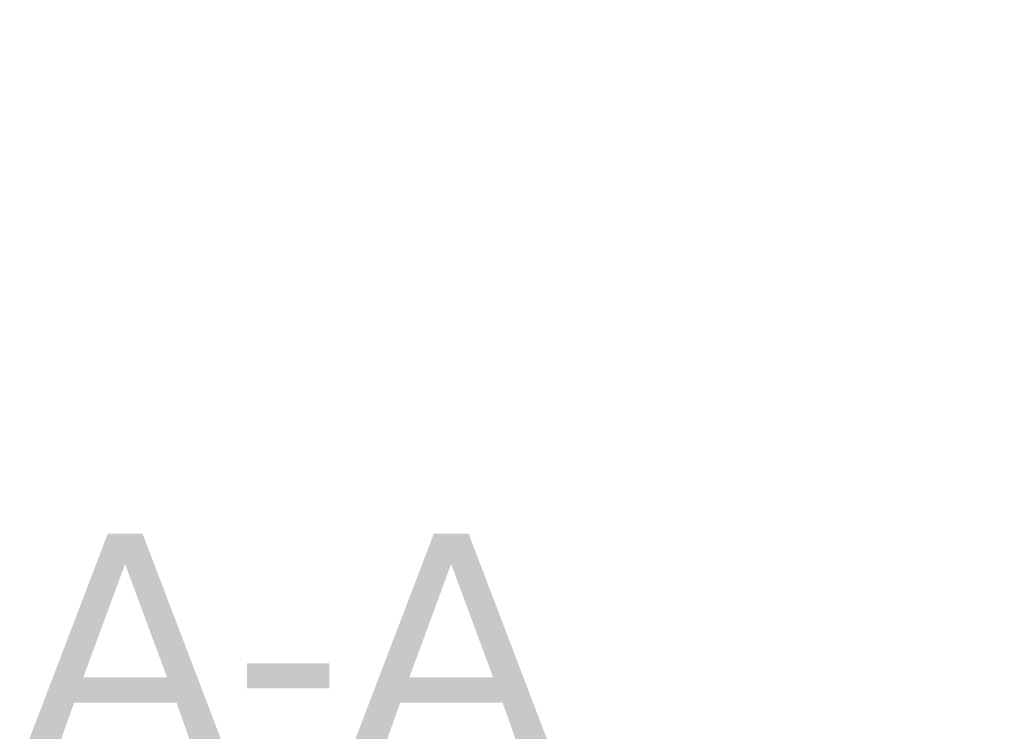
# Model space of a CAD drawing. Header units: millimetres. Extents: x -11430 to 11430, y -300 to 4365.
# Tile 10 of 16: x 1778 to 1940, y 3789 to 3906. Entities that reach past the tile are written whole.
import ezdxf

# ---------------------------------------------------------------- set-up
doc = ezdxf.new("R2010")
doc.units = ezdxf.units.MM
doc.header["$LTSCALE"] = 15
doc.layers.add('Bemaßung (ISO)', color=7, linetype='Continuous', lineweight=25)
doc.layers.add('Symbol (ISO)', color=7, linetype='Continuous', lineweight=25)
doc.styles.add('Farbiger Text', font='verdana.ttf')
doc.styles.add('Notiztext (ISO)', font='verdana.ttf')
doc.dimstyles.new('wedi A-Kon_F&E', dxfattribs={"dimscale": 15, "dimtxt": 2.5, "dimasz": 4, "dimexe": 2, "dimexo": 0.8, "dimgap": 0.3, "dimtad": 1, "dimdec": 1, "dimrnd": 1e-08, "dimtxsty": 'Notiztext (ISO)', "dimcen": 0.09, "dimclrd": 7, "dimclre": 7, "dimclrt": 256, "dimadec": 0, "dimazin": 2, "dimtfac": 0.6, "dimtmove": 0, "dimatfit": 3, "dimfxl": 1, "dimtolj": 1, "dimlwd": -1, "dimlwe": -1, "dimarcsym": 0})

# ---------------------------------------------------------------- blocks, each defined once
blk = doc.blocks.new('*D34')
at = {"layer": 'Bemaßung (ISO)', "color": 7, "transparency": 16777216}
for p, q in [((2704.1, 3991.09), (2704.1, 4051.09)), ((1915.73, 3931.09), (2734.1, 3931.09)), ((2704.1, 3908.59), (2704.1, 3931.09)), ((2601.24, 3908.59), (2734.1, 3908.59)), ((2704.1, 3848.59), (2704.1, 3788.59))]:
    blk.add_line(p, q, dxfattribs=at)
for points in [[(2694.1, 3991.09), (2714.1, 3991.09), (2704.1, 3931.09)], [(2694.1, 3848.59), (2714.1, 3848.59), (2704.1, 3908.59)]]:
    blk.add_solid(points, dxfattribs=at)
at = {"layer": 'Defpoints', "color": 0, "transparency": 16777216}
for p in [(1903.73, 3931.09), (2704.1, 3931.09), (2589.24, 3908.59)]:
    blk.add_point(p, dxfattribs=at)
at = {"layer": 'Bemaßung (ISO)', "transparency": 16777216, "insert": (2650.54, 3804.7), "char_height": 37.5, "attachment_point": 1, "rotation": 90, "style": 'Notiztext (ISO)'}
blk.add_mtext('\\A1;22,5 [1]"', dxfattribs=at)

msp = doc.modelspace()

# ---------------------------------------------------------------- texts
at = {"layer": 'Symbol (ISO)', "insert": (1777.32, 3783.67), "char_height": 37.5, "attachment_point": 7, "style": 'Farbiger Text'}
msp.add_mtext('A-A', dxfattribs=at)

# ---------------------------------------------------------------- dimensions: what is measured, and where the dimension line sits
at = {"layer": 'Bemaßung (ISO)', "color": 7}
dim = msp.add_linear_dim(base=(2704.1, 3931.09), p1=(2589.24, 3908.59), p2=(1903.73, 3931.09), angle=90, text='<>"', dimstyle='wedi A-Kon_F&E', override={"dimgap": 0.3, "dimdec": 1, "dimtol": 0, "dimlim": 0, "dimtp": 0, "dimtm": 0, "dimtdec": 2, "dimtofl": 1, "dimatfit": 1}, dxfattribs=at)
dim.commit()
dim.dimension.update_dxf_attribs({"geometry": '*D34', "text_midpoint": (2704.1, 3919.84), "dimtype": 160})

doc.saveas('drawing.dxf')
